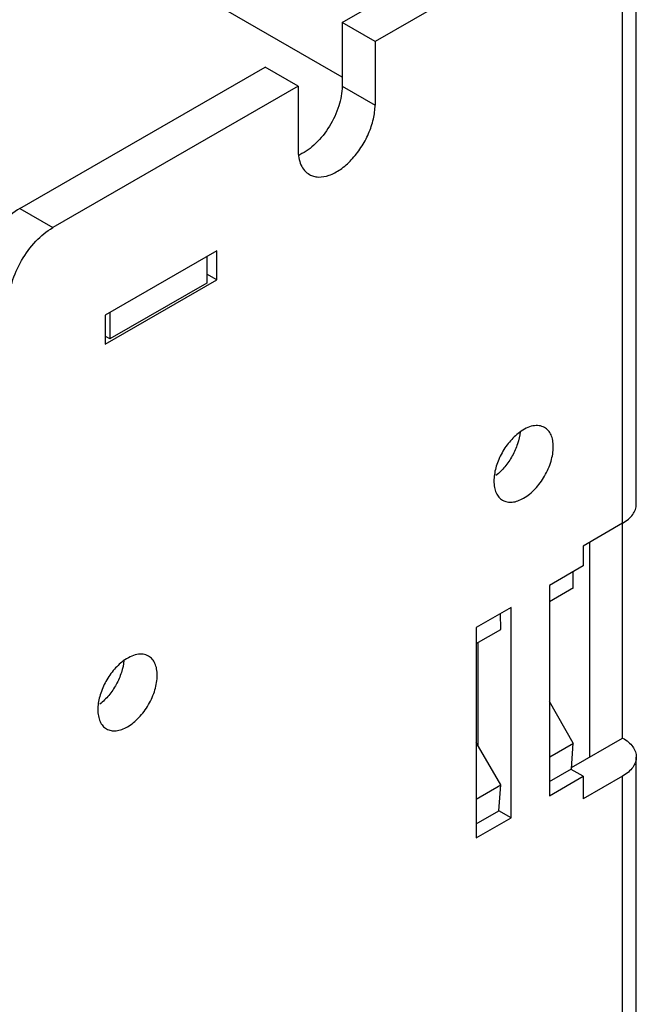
# Model space of a CAD drawing. Header units: millimetres. Extents: x 31 to 120, y 16 to 195.
# Tile 22 of 23: x 100 to 120, y 121 to 153. Entities that reach past the tile are written whole.
import ezdxf

# ---------------------------------------------------------------- set-up
doc = ezdxf.new("R2010")
doc.units = ezdxf.units.MM
doc.header["$LTSCALE"] = 13.757769
doc.layers.get('0').update_dxf_attribs({"linetype": 'CONTINUOUS'})

msp = doc.modelspace()

# ---------------------------------------------------------------- linework, layer by layer
at = {"color": 7}
for p, q in [((110.796, 152.879), (118.751, 157.472)), ((120.251, 137.399), (120.251, 157.472)), ((119.811, 156.86), (111.856, 152.267)), ((119.811, 129.881), (119.811, 156.86)), ((110.796, 151.124), (104.856, 154.553)), ((110.796, 152.879), (110.796, 150.838)), ((111.856, 152.267), (110.796, 152.879)), ((111.856, 152.267), (111.856, 150.226)), ((100.437, 146.899), (108.321, 151.45)), ((109.381, 150.838), (108.321, 151.45)), ((109.381, 150.838), (101.497, 146.286)), ((109.381, 150.838), (109.381, 148.797)), ((110.796, 150.838), (111.856, 150.226)), ((100.437, 146.899), (101.497, 146.286)), ((106.766, 145.539), (103.182, 143.47)), ((106.447, 145.355), (106.447, 144.506)), ((106.766, 144.609), (106.766, 145.539)), ((106.766, 144.609), (106.447, 144.793)), ((103.182, 142.539), (106.766, 144.609)), ((106.447, 144.506), (103.336, 142.71)), ((103.182, 143.47), (103.182, 142.539)), ((103.336, 143.559), (103.336, 142.71)), ((103.336, 142.71), (103.182, 142.799)), ((119.811, 136.787), (118.538, 136.052)), ((118.751, 136.175), (118.751, 129.268)), ((118.538, 136.052), (118.538, 135.412)), ((118.538, 135.412), (117.458, 134.788)), ((118.227, 134.716), (118.225, 135.231)), ((117.458, 134.788), (117.458, 128.026)), ((117.458, 134.272), (118.228, 134.716)), ((116.225, 134.076), (115.108, 133.432)), ((115.894, 133.369), (115.892, 133.884)), ((116.225, 127.314), (116.225, 134.076)), ((115.108, 133.432), (115.108, 126.67)), ((115.108, 132.915), (115.894, 133.369)), ((115.164, 129.636), (115.164, 132.948)), ((118.227, 129.718), (117.458, 131.051)), ((118.17, 128.933), (119.811, 129.881)), ((115.894, 128.371), (115.108, 129.732)), ((117.467, 129.279), (118.228, 129.718)), ((118.166, 128.887), (118.227, 129.718)), ((120.251, 47.653), (120.251, 129.268)), ((117.458, 128.478), (118.167, 128.887)), ((118.538, 128.65), (118.156, 128.87)), ((117.458, 128.026), (118.538, 128.65)), ((119.811, 128.656), (118.538, 127.921)), ((118.538, 128.65), (118.538, 127.921)), ((119.811, 40.134), (119.811, 128.656)), ((115.108, 127.917), (115.894, 128.371)), ((115.833, 127.54), (115.894, 128.371)), ((115.108, 127.122), (115.833, 127.54)), ((115.108, 126.67), (116.225, 127.314)), ((116.225, 127.314), (115.833, 127.54))]:
    msp.add_line(p, q, dxfattribs=at)
msp.add_arc((108.85, 149.897), 1.395, 293.8159, 294.7733, dxfattribs=at)
for points, knots in [([(110.796, 150.838), (110.796, 150.621), (110.709, 150.165), (110.413, 149.532), (109.987, 148.989), (109.624, 148.718), (109.435, 148.631)], [0, 0, 0, 0, 0.240483, 0.506684, 0.769236, 1, 1, 1, 1]), ([(109.744, 147.996), (109.787, 147.971), (109.882, 147.931), (110.099, 147.9), (110.405, 147.959), (110.765, 148.157), (111.112, 148.463), (111.417, 148.855), (111.658, 149.3), (111.814, 149.762), (111.856, 150.076), (111.856, 150.226)], [0, 0, 0, 0, 0.042875, 0.087523, 0.186923, 0.304233, 0.437953, 0.582355, 0.729566, 0.871258, 1, 1, 1, 1]), ([(109.381, 148.797), (109.381, 148.708), (109.395, 148.54), (109.463, 148.308), (109.578, 148.12), (109.686, 148.029), (109.744, 147.996)], [0, 0, 0, 0, 0.289546, 0.549138, 0.782278, 1, 1, 1, 1]), ([(100.437, 146.899), (100.236, 146.783), (99.856, 146.463), (99.413, 145.857), (99.109, 145.17), (99.022, 144.681), (99.022, 144.449)], [0, 0, 0, 0, 0.237252, 0.499999, 0.762746, 1, 1, 1, 1]), ([(100.083, 143.837), (100.083, 144.069), (100.17, 144.557), (100.473, 145.244), (100.916, 145.85), (101.296, 146.17), (101.497, 146.286)], [0, 0, 0, 0, 0.237254, 0.500002, 0.762748, 1, 1, 1, 1]), ([(117.304, 139.862), (117.251, 139.892), (117.126, 139.933), (116.919, 139.921), (116.702, 139.843), (116.563, 139.757), (116.494, 139.705)], [0, 0, 0, 0, 0.210169, 0.440358, 0.703078, 1, 1, 1, 1]), ([(116.494, 139.705), (116.374, 139.617), (116.153, 139.398), (115.895, 139.008), (115.723, 138.581), (115.675, 138.283), (115.675, 138.141)], [0, 0, 0, 0, 0.245504, 0.508237, 0.766557, 1, 1, 1, 1]), ([(116.516, 139.72), (116.503, 139.59), (116.443, 139.323), (116.275, 138.945), (116.041, 138.599), (115.846, 138.403), (115.741, 138.321)], [0, 0, 0, 0, 0.23942, 0.49682, 0.755915, 1, 1, 1, 1]), ([(117.584, 139.244), (117.584, 139.312), (117.573, 139.442), (117.521, 139.621), (117.432, 139.766), (117.349, 139.836), (117.304, 139.862)], [0, 0, 0, 0, 0.289423, 0.549123, 0.782294, 1, 1, 1, 1]), ([(116.629, 137.59), (116.765, 137.669), (117.021, 137.884), (117.321, 138.293), (117.525, 138.757), (117.584, 139.087), (117.584, 139.244)], [0, 0, 0, 0, 0.237252, 0.499999, 0.762746, 1, 1, 1, 1]), ([(115.675, 138.141), (115.675, 138.073), (115.685, 137.943), (115.738, 137.764), (115.826, 137.619), (115.91, 137.549), (115.954, 137.523)], [0, 0, 0, 0, 0.289541, 0.549118, 0.782256, 1, 1, 1, 1]), ([(115.954, 137.523), (115.999, 137.498), (116.101, 137.461), (116.271, 137.456), (116.452, 137.5), (116.57, 137.556), (116.629, 137.59)], [0, 0, 0, 0, 0.217746, 0.450884, 0.71046, 1, 1, 1, 1]), ([(119.811, 136.787), (119.877, 136.825), (119.996, 136.907), (120.139, 137.057), (120.23, 137.223), (120.25, 137.342), (120.25, 137.399)], [0, 0, 0, 0, 0.289542, 0.549119, 0.782256, 1, 1, 1, 1]), ([(103.766, 132.357), (103.647, 132.268), (103.425, 132.05), (103.167, 131.659), (102.995, 131.233), (102.947, 130.934), (102.947, 130.793)], [0, 0, 0, 0, 0.245504, 0.508237, 0.766557, 1, 1, 1, 1]), ([(103.788, 132.371), (103.776, 132.242), (103.715, 131.975), (103.547, 131.596), (103.313, 131.251), (103.118, 131.055), (103.013, 130.972)], [0, 0, 0, 0, 0.23942, 0.49682, 0.755915, 1, 1, 1, 1]), ([(104.576, 132.513), (104.524, 132.544), (104.398, 132.584), (104.192, 132.572), (103.974, 132.495), (103.835, 132.408), (103.766, 132.357)], [0, 0, 0, 0, 0.210169, 0.440358, 0.703078, 1, 1, 1, 1]), ([(104.856, 131.895), (104.856, 131.964), (104.845, 132.094), (104.793, 132.272), (104.704, 132.418), (104.621, 132.488), (104.576, 132.513)], [0, 0, 0, 0, 0.289423, 0.549123, 0.782294, 1, 1, 1, 1]), ([(103.901, 130.242), (104.037, 130.32), (104.293, 130.536), (104.593, 130.945), (104.797, 131.409), (104.856, 131.739), (104.856, 131.895)], [0, 0, 0, 0, 0.237252, 0.499999, 0.762746, 1, 1, 1, 1]), ([(102.947, 130.793), (102.947, 130.725), (102.957, 130.595), (103.01, 130.416), (103.099, 130.271), (103.182, 130.201), (103.226, 130.175)], [0, 0, 0, 0, 0.289541, 0.549118, 0.782256, 1, 1, 1, 1]), ([(103.226, 130.175), (103.271, 130.149), (103.373, 130.112), (103.543, 130.108), (103.724, 130.152), (103.842, 130.208), (103.901, 130.242)], [0, 0, 0, 0, 0.217746, 0.450884, 0.71046, 1, 1, 1, 1]), ([(119.811, 129.881), (119.877, 129.843), (119.996, 129.761), (120.139, 129.611), (120.23, 129.445), (120.25, 129.326), (120.25, 129.268)], [0, 0, 0, 0, 0.289542, 0.54912, 0.782257, 1, 1, 1, 1]), ([(120.25, 129.268), (120.25, 129.211), (120.23, 129.092), (120.139, 128.926), (119.996, 128.776), (119.877, 128.694), (119.811, 128.656)], [0, 0, 0, 0, 0.217744, 0.450881, 0.710458, 1, 1, 1, 1])]:
    msp.add_open_spline(points, degree=3, knots=knots, dxfattribs=at)

doc.saveas('drawing.dxf')
